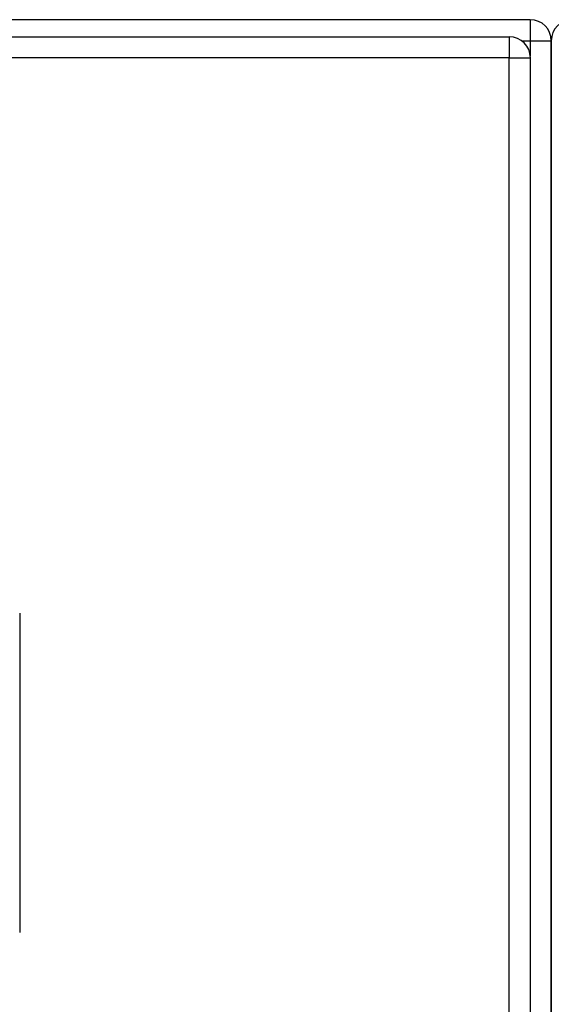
# Model space of a CAD drawing. Header units: inches. Extents: x 27 to 687, y 75 to 319.
# Tile 107 of 239: x 287.74 to 290.24, y 206.6 to 211.23. Entities that reach past the tile are written whole.
import ezdxf

# ---------------------------------------------------------------- set-up
doc = ezdxf.new("R2010")
doc.units = ezdxf.units.IN
doc.header["$MEASUREMENT"] = 0
doc.layers.add('Visible Edges(ANSI)', color=7, linetype='Continuous', lineweight=25)
doc.layers.add('Visible Tangent Edges(ANSI)', color=7, linetype='Continuous', lineweight=25)

msp = doc.modelspace()

# ---------------------------------------------------------------- linework, layer by layer
at = {"layer": 'Visible Edges(ANSI)'}
for p, q in [((290.1451, 211.2311), (224.3431, 211.2311)), ((224.4416, 211.1508), (290.0466, 211.1508)), ((290.2441, 210.3571), (290.2441, 211.1321)), ((290.2441, 211.1321), (290.2441, 210.3571)), ((290.1456, 174.3318), (290.1456, 211.0518)), ((290.2441, 210.3571), (290.2441, 175.1052)), ((290.2441, 175.1052), (290.2441, 210.3571)), ((287.7441, 208.4418), (287.7441, 206.9418))]:
    msp.add_line(p, q, dxfattribs=at)
for centre, start, end in [((290.1451, 211.1321), 0, 90), ((290.3431, 211.1321), 90, 180), ((290.0466, 211.0518), 0, 90)]:
    msp.add_arc(centre, 0.099, start, end, dxfattribs=at)
at = {"layer": 'Visible Tangent Edges(ANSI)'}
for p, q in [((290.1451, 211.2311), (290.1451, 211.1321)), ((290.0466, 211.1508), (290.0466, 211.0518)), ((290.1045, 211.1321), (290.1451, 211.1321)), ((290.1451, 211.1321), (290.2441, 211.1321)), ((290.1451, 211.1321), (290.1451, 211.0617)), ((290.0466, 211.0518), (224.4416, 211.0518)), ((290.0466, 211.0518), (290.1456, 211.0518)), ((290.0466, 174.3318), (290.0466, 211.0518))]:
    msp.add_line(p, q, dxfattribs=at)

doc.saveas('drawing.dxf')
